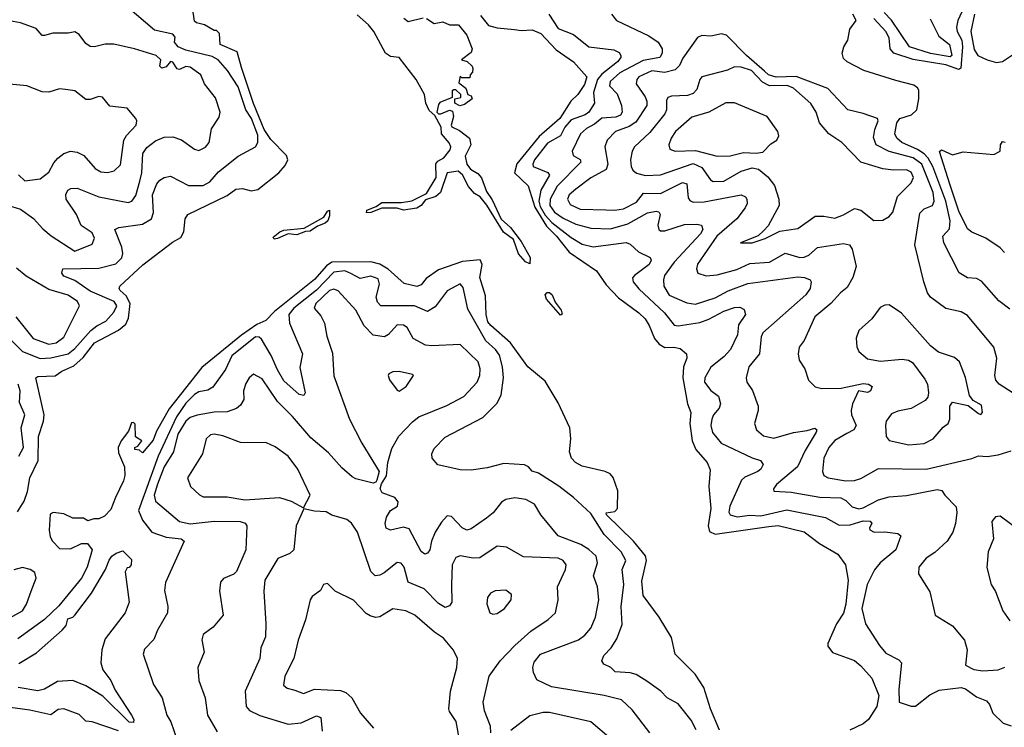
# Model space of a CAD drawing. Extents: x 1443846 to 1577407, y 839182 to 927291.
# Tile 142 of 256: x 1458512 to 1463033, y 907930 to 911179. Entities that reach past the tile are written whole.
import ezdxf

# ---------------------------------------------------------------- set-up
doc = ezdxf.new("R2010")
doc.units = 0

msp = doc.modelspace()

# ---------------------------------------------------------------- linework, layer by layer
at = {"layer": '0CON20XD'}
for points in [[(1458501.3, 908918.7), (1458531.9, 908968.1), (1458547.4, 909012.6), (1458558.2, 909075), (1458596.2, 909155), (1458598.7, 909265), (1458621.3, 909335), (1458624.1, 909365), (1458585.8, 909534.2), (1458595, 909540.8), (1458675, 909543.9), (1458705.6, 909565), (1458760.5, 909589.5), (1458802.8, 909627.2), (1458855, 909694.8), (1458965, 909753.5), (1458998.7, 909781.3), (1459011.7, 909808.3), (1459019.6, 909875), (1459001.4, 909911.4), (1458973.8, 909935), (1458967.9, 909945), (1458972.1, 909955), (1459077.3, 910052.7), (1459213, 910157), (1459251.3, 910178.7), (1459266.2, 910205), (1459272.2, 910265), (1459284.3, 910285), (1459465, 910371.6), (1459505, 910401.1), (1459535, 910403.3), (1459575, 910392.3), (1459605, 910399), (1459701.2, 910475), (1459730.7, 910509.3), (1459743.8, 910535), (1459737.1, 910555), (1459665, 910628.4), (1459635, 910674.2), (1459585, 910793.5), (1459530.8, 910959.2), (1459511.1, 911031.1), (1459432.5, 911065), (1459430, 911115), (1459415, 911130), (1459405, 911130), (1459360, 911155), (1459323.8, 911163.8), (1459315, 911172.5), (1459306, 911235)], [(1459595, 910594.4), (1459605.5, 910614.5), (1459605, 910648.2), (1459576.7, 910725), (1459550.6, 910765), (1459515, 910870), (1459465.5, 910945.5), (1459422.8, 910995), (1459395, 911009.3), (1459275, 911038.8), (1459239.6, 911055), (1459223.2, 911075), (1459225, 911098), (1459215, 911112.7), (1459131.1, 911131.1), (1459006.9, 911236.9)], [(1462847, 911235), (1462820.6, 911175), (1462814, 911145), (1462817.3, 911125), (1462838.2, 911085), (1462841.3, 911055), (1462833.6, 910956.4), (1462825, 910949.6), (1462765, 910971.1), (1462615, 910996.3), (1462525.6, 911025.6), (1462509.2, 911045), (1462504.7, 911095), (1462490, 911125), (1462434, 911185)], [(1460855, 910058), (1460835, 910066.8), (1460803, 910103), (1460779.2, 910169.2), (1460733, 910203), (1460657, 910327), (1460627.1, 910365), (1460601.1, 910381.1), (1460573.5, 910413.5), (1460545, 910465.8), (1460525, 910483.3), (1460474.8, 910475.2), (1460444.4, 910385), (1460422.4, 910367.6), (1460375, 910351.5), (1460355, 910326.2), (1460335, 910312.9), (1460275, 910304.6), (1460245, 910313.2), (1460175, 910313.8), (1460125, 910292.9), (1460105, 910291.9), (1460105.6, 910305), (1460148.6, 910321.4), (1460175, 910339.6), (1460265, 910339.5), (1460313.1, 910346.9), (1460379.6, 910380.4), (1460424.6, 910455), (1460423.2, 910516.8), (1460431.5, 910528.5), (1460458.9, 910545), (1460488.6, 910581.4), (1460491.1, 910595), (1460483.7, 910613.7), (1460448.2, 910655), (1460447.2, 910685), (1460418.5, 910738.5), (1460391.6, 910761.6), (1460376.8, 910795), (1460371.1, 910835), (1460332.9, 910905), (1460255, 911004.6), (1460215, 911010), (1460191.8, 911025), (1460137.5, 911125), (1460113.6, 911155), (1460061.3, 911201.3)], [(1460275.4, 911185.4), (1460295, 911170), (1460365, 911187.5)], [(1460380, 911185), (1460415, 911161.2), (1460455, 911169.2), (1460485, 911156), (1460526.2, 911155), (1460565, 911107.5), (1460590, 911045), (1460585, 911027.5), (1460540, 910995), (1460566.4, 910986.4), (1460590, 910965), (1460592.5, 910955), (1460591.7, 910938.3), (1460580, 910925), (1460578.3, 910911.7), (1460542.5, 910912.5), (1460535, 910920), (1460528.3, 910888.3), (1460560, 910865), (1460570, 910835), (1460585, 910830), (1460590, 910815), (1460555, 910790), (1460533, 910783), (1460510, 910795), (1460510, 910815), (1460538.3, 910821.7), (1460537.5, 910835), (1460515, 910857.5), (1460505, 910857.5), (1460498.3, 910851.7), (1460498.3, 910821.7), (1460441.9, 910798.1), (1460435, 910790), (1460427.8, 910755), (1460435, 910746.9), (1460445, 910746.5), (1460485, 910764.2), (1460498.6, 910758.6), (1460503.5, 910735), (1460493.8, 910695), (1460496.8, 910686.8), (1460530.8, 910670.8), (1460576.7, 910635), (1460584, 910604), (1460557.8, 910552.2), (1460564.9, 910514.9), (1460582.6, 910492.6), (1460615, 910472.9), (1460633.2, 910453.2), (1460655, 910390.6), (1460681.4, 910351.4), (1460722.4, 910262.4), (1460765.2, 910225.2), (1460815, 910160.4), (1460856.2, 910086.2), (1460855, 910058)], [(1460628.3, 911198.3), (1460665, 911151.5), (1460705, 911141.7), (1460784.5, 911134.5), (1460815, 911129.1), (1460865, 911132.2), (1460905, 911115.7), (1460975, 911040.6), (1461055.7, 910985.7), (1461116, 910916), (1461105, 910881.1), (1461074.4, 910835), (1461043.4, 910805), (1460991.5, 910725), (1460897.6, 910642.4), (1460795, 910517.7), (1460784.3, 910475), (1460846.7, 910416.7), (1460877.9, 910317.9), (1460931.3, 910231.3), (1460977.2, 910185), (1461035, 910110.8), (1461161.4, 910025), (1461205, 909961.1), (1461261.1, 909901.1), (1461355, 909833.1), (1461384.1, 909805), (1461403.1, 909775), (1461426.6, 909715), (1461448.3, 909688.3), (1461475, 909673.5), (1461515.3, 909675.3), (1461545, 909669.4), (1461574.2, 909645), (1461575.5, 909625), (1461559.6, 909585), (1461557.5, 909535), (1461578.8, 909415), (1461594.2, 909375), (1461590, 909325), (1461600.3, 909245), (1461616.4, 909205), (1461669.3, 909145), (1461682.2, 909112.2), (1461676.6, 909035), (1461685.9, 908935), (1461673.8, 908855), (1461679.5, 908829.5), (1461705, 908817.2), (1461952.5, 908852.5), (1461995, 908856.7), (1462115, 908827.5), (1462185, 908773.9), (1462269.5, 908725), (1462304.2, 908675), (1462316, 908605), (1462306.2, 908495), (1462295, 908454.4), (1462262.3, 908405), (1462222.9, 908315), (1462222.3, 908302.3), (1462245, 908273.3), (1462345, 908236.9), (1462375, 908211.8), (1462425.4, 908155), (1462457.2, 908075), (1462448.2, 908025), (1462410, 907965), (1462385, 907945.8), (1462323.3, 907916.7)], [(1460942, 911205), (1460985, 911138.8), (1461055, 911110.8), (1461125, 911054.8), (1461240.3, 911040.3), (1461265, 911028.2), (1461272.9, 911015), (1461272.3, 911005), (1461256.5, 910985), (1461185, 910928.8), (1461165.6, 910905), (1461146.1, 910845), (1461151.6, 910795), (1461125.7, 910755), (1461108.1, 910741.9), (1461045, 910718.3), (1461015, 910685.7), (1460994.6, 910645.4), (1460935, 910612.1), (1460875.3, 910535), (1460867.8, 910515), (1460870.4, 910505), (1460936.5, 910476.5), (1460944.7, 910465), (1460904.3, 910395.7), (1460896.2, 910345), (1460901.3, 910321.3), (1460925, 910280.9), (1460955, 910247.8), (1461045, 910178.3), (1461095, 910148.1), (1461145, 910135.2), (1461296.4, 910156.4), (1461315, 910147.8), (1461353.2, 910113.2), (1461406.7, 910086.7), (1461411.5, 910075), (1461402.9, 910055), (1461334.5, 910005), (1461326.7, 909993.3), (1461328.9, 909975), (1461355, 909942.3), (1461472.5, 909832.5), (1461516.8, 909776.8), (1461535, 909773.2), (1461635, 909788.7), (1461676.3, 909803.7), (1461745, 909840.8), (1461795, 909857.8), (1461818.5, 909858.5), (1461838.8, 909848.8), (1461845.4, 909825), (1461812.1, 909777.9), (1461808, 909732), (1461776, 909665), (1461745, 909631.1), (1461686.1, 909583.9), (1461658.2, 909535), (1461656.4, 909515), (1461685, 909475.5), (1461720.2, 909450.2), (1461730.7, 909415), (1461724.6, 909395), (1461698.2, 909365), (1461690.3, 909345), (1461686, 909315), (1461693.2, 909283.2), (1461732.5, 909235), (1461875, 909167.5), (1461914.2, 909155), (1461926.2, 909136.2), (1461915, 909115.6), (1461901.5, 909105), (1461841.7, 909078.3), (1461826.9, 909065), (1461773.4, 908945), (1461768.2, 908918.2), (1461775, 908905.7), (1461806.4, 908896.4), (1461865, 908903.6), (1461915, 908900.5), (1462035, 908929), (1462212.6, 908892.6), (1462275, 908858.1), (1462325, 908859.8), (1462385, 908877.7), (1462416.7, 908876.7), (1462425.5, 908865), (1462414.5, 908845), (1462415.7, 908835.7), (1462435.5, 908825.5), (1462485, 908826.9), (1462545, 908819.4), (1462558.8, 908808.8), (1462535.9, 908745), (1462463.3, 908685), (1462437.8, 908652.2), (1462404.2, 908585.8), (1462379.3, 908475), (1462396.7, 908405), (1462460, 908305), (1462490.1, 908270.1), (1462548.8, 908238.8), (1462560.6, 908225), (1462549.5, 908105), (1462550.9, 908045), (1462605, 908026.8), (1462625, 908027), (1462691.2, 908078.8), (1462735, 908100.2), (1462835, 908113.2), (1462855, 908105.9), (1462905, 908069.3), (1462951.5, 908051.5), (1462965.6, 908035), (1462980.6, 907995), (1463028.4, 907948.4), (1463065, 907935.9)], [(1461230, 911205), (1461251.9, 911175), (1461400.9, 911105), (1461444.6, 911075), (1461461.5, 911045), (1461462.2, 911025), (1461451.4, 911005), (1461375, 910991.8), (1461268.4, 910935), (1461223.3, 910895), (1461220.3, 910875), (1461255, 910838.2), (1461276, 910785), (1461278.4, 910755), (1461270.2, 910739.8), (1461249, 910731), (1461185, 910726.6), (1461151.6, 910698.4), (1461115, 910679.8), (1461086.8, 910655), (1461048.8, 910575), (1461054.2, 910555), (1461085, 910536.5), (1461088.2, 910525), (1460979.8, 910415), (1460948.5, 910355), (1460946.9, 910325), (1460968.2, 910295), (1461007.7, 910267.7), (1461065, 910239.8), (1461135, 910221.6), (1461225, 910218.7), (1461305, 910241.2), (1461395, 910291.8), (1461435, 910300), (1461446.7, 910296.7), (1461453.5, 910285), (1461442.4, 910235), (1461446.2, 910216.2), (1461455, 910210), (1461475, 910210), (1461565, 910238.9), (1461620.7, 910240.7), (1461642.5, 910235), (1461648.2, 910215), (1461638.4, 910195), (1461516.7, 910065), (1461473.5, 910005), (1461467.6, 909985), (1461470, 909955), (1461494.6, 909914.6), (1461575, 909879.1), (1461615, 909872.4), (1461705, 909902.2), (1461765, 909934), (1461855, 909968.1), (1462085, 909997.5), (1462116.2, 909995), (1462142.5, 909985), (1462146.7, 909975), (1462142.5, 909945), (1462122.5, 909915), (1461925, 909740.6), (1461917.3, 909722.7), (1461908.9, 909645), (1461860.5, 909585), (1461847.5, 909535), (1461850.6, 909515), (1461876.9, 909476.9), (1461902.5, 909405), (1461902.5, 909385), (1461885.6, 909325), (1461895.6, 909295), (1461927.7, 909267.7), (1461975, 909257.3), (1462065, 909283.8), (1462128.1, 909291.9), (1462162.9, 909302.9), (1462171.9, 909295), (1462169.5, 909285), (1462119.4, 909200.6), (1462083.5, 909125), (1461987.8, 909045), (1461973.1, 909025), (1461975, 909014.4), (1462055, 909009), (1462186.6, 908986.6), (1462282.7, 908982.7), (1462305, 908971.3), (1462335, 908942.7), (1462365, 908933.6), (1462385, 908937.3), (1462455, 908973.9), (1462505, 908987.7), (1462584.2, 908994.2), (1462725, 909021.5), (1462747.1, 909017.1), (1462760.8, 908995), (1462812.8, 908942.8), (1462816.2, 908916.2), (1462809.6, 908865), (1462796.5, 908825), (1462771.1, 908785), (1462715, 908732.1), (1462675, 908706.4)], [(1463059.1, 909849.1), (1463008.7, 909888.7), (1462928.3, 909978.3), (1462905, 909990), (1462865, 909992.9), (1462826.2, 910016.2), (1462755.5, 910155), (1462751.8, 910185), (1462781.1, 910218.9), (1462784.4, 910255), (1462764.8, 910345.2), (1462705.7, 910505), (1462683.8, 910543.8), (1462665, 910563), (1462635, 910582.8), (1462562.5, 910615), (1462539.7, 910635), (1462531.2, 910655), (1462540.2, 910705), (1462553.9, 910725), (1462607.8, 910742.2), (1462631.8, 910765), (1462640.6, 910815), (1462640.3, 910855), (1462635, 910866.1), (1462617.5, 910877.5), (1462535, 910899.7), (1462389.1, 910945), (1462312, 910985), (1462295, 911000), (1462289.2, 911025), (1462296, 911055), (1462314.4, 911085.6), (1462324, 911135), (1462352.5, 911175), (1462338, 911205)], [(1462692.8, 911182.8), (1462733.3, 911103.3), (1462781.6, 911065), (1462793.2, 911015), (1462785, 911008.9), (1462695, 911023.1), (1462598, 911055), (1462516, 911176), (1462481.6, 911211.6)], [(1462896.2, 911203.8), (1462880.2, 911125), (1462895, 911042.5), (1462912, 911015), (1462955, 910993.9), (1462997.2, 910982.8), (1463025, 910987.5), (1463085, 911026.2)], [(1458475, 910321.1), (1458515, 910308.8), (1458575, 910266.7), (1458618.1, 910218.1), (1458656.4, 910186.4), (1458765, 910115.8), (1458845, 910148.6), (1458855.4, 910175), (1458845, 910199.5), (1458793.4, 910233.4), (1458772.7, 910285), (1458725.4, 910355), (1458723.9, 910376.1), (1458733.2, 910396.8), (1458746.1, 910403.9), (1458775, 910405.4), (1458875, 910365.7), (1459010.2, 910339.8), (1459026.5, 910345), (1459045, 910372.2), (1459063.3, 910436.7), (1459072.4, 910475), (1459077.8, 910565), (1459095, 910591.5), (1459135, 910623.3), (1459175, 910639.7), (1459215, 910641.2), (1459255, 910627.2), (1459315, 910584.5), (1459335, 910577.8), (1459365, 910593.3), (1459381.1, 910615), (1459392.7, 910677.3), (1459428.2, 910731.8), (1459432.5, 910755), (1459410.2, 910820.2), (1459360.8, 910885), (1459344.2, 910925), (1459295, 910961.2), (1459275, 910964.4), (1459245, 910950), (1459235, 910952.5), (1459215, 910983.3), (1459205, 910986.2), (1459185, 910962.5), (1459165, 910955.8), (1459155.8, 910965), (1459160, 910995), (1459138.2, 911015), (1459039.2, 911045), (1458943.8, 911066.2), (1458903.6, 911066.4), (1458855, 911054.1), (1458835, 911055.4), (1458815, 911069.6), (1458785, 911111.1), (1458765, 911123.3), (1458735, 911116.7), (1458663.2, 911116.8), (1458625, 911106), (1458615, 911106.2), (1458587.8, 911137.8), (1458515, 911164), (1458465, 911173.7)], [(1463074.5, 909464.5), (1463009.6, 909505), (1462994, 909524), (1462990.5, 909545), (1462998.8, 909625), (1462985.3, 909675.3), (1462865, 909820.5), (1462835, 909836.9), (1462765, 909853.1), (1462695, 909904.6), (1462680.8, 909925), (1462664.1, 909975), (1462622.9, 910145), (1462645, 910290.8), (1462665, 910310.4), (1462704.3, 910325.7), (1462711.7, 910345), (1462706.2, 910385), (1462655.1, 910515.1), (1462615, 910544.6), (1462505, 910573.8), (1462445, 910604.3), (1462432.6, 910637.4), (1462438.6, 910675), (1462454, 910715), (1462450.4, 910725), (1462385, 910748.9), (1462314.7, 910764.7), (1462222.4, 910862.4), (1462077.6, 910917.6), (1461985, 910915.4), (1461950, 910925), (1461931.9, 910941.9), (1461849.6, 911015), (1461758.4, 911108.4), (1461735, 911114.6), (1461685, 911102.9), (1461645, 911106.2), (1461625, 911096.7), (1461557.7, 911002.3), (1461541.2, 910968.8), (1461521.6, 910948.4), (1461475, 910936.3), (1461415, 910943.3), (1461355, 910916.8), (1461345.4, 910905), (1461342.5, 910885), (1461384.3, 910825), (1461392.4, 910805), (1461391.9, 910785), (1461341.7, 910708.3), (1461311.4, 910688.6), (1461247.3, 910665), (1461209.2, 910625), (1461198.7, 910595), (1461212.5, 910515), (1461205, 910490.6), (1461135, 910453.4), (1461065, 910401.4), (1461035.3, 910375), (1461026.8, 910355), (1461040.4, 910330.4), (1461085, 910309.6), (1461203.8, 910306.2), (1461245, 910303.9), (1461285, 910309.8), (1461345, 910341.2), (1461377, 910383), (1461455, 910381.2), (1461555, 910430.6), (1461575.3, 910425.3), (1461581, 910361), (1461588.8, 910348.8), (1461605, 910341.6), (1461655, 910341.9), (1461825, 910374.5), (1461845, 910365.6), (1461851.1, 910355), (1461852.7, 910335), (1461843.6, 910315), (1461804.7, 910265), (1461714, 910185), (1461625, 910055.7), (1461620.5, 910035), (1461625.6, 910015.6), (1461665, 910002.5), (1461715, 910008), (1461805, 910031.4), (1461865, 910058.9), (1461955, 910065.2), (1462026.4, 910106.4), (1462095, 910087.5), (1462115, 910088), (1462135, 910097.4), (1462175, 910132.3), (1462295, 910151.2), (1462322, 910145), (1462334.4, 910125), (1462353.5, 910045), (1462337.5, 909995), (1462311.1, 909948.9), (1462280.9, 909925), (1462236.9, 909875), (1462162.7, 909815), (1462115, 909706), (1462091.9, 909675), (1462087.5, 909645), (1462091.5, 909615), (1462117.1, 909575), (1462133.7, 909523.7), (1462165, 909492.9), (1462195.6, 909485.6), (1462285, 909486.2), (1462385, 909508.4), (1462410, 909505), (1462426.2, 909495), (1462418.6, 909475), (1462405, 909467.3), (1462364.6, 909475.4), (1462335.9, 909415), (1462330.6, 909385), (1462332.2, 909365), (1462353.1, 909315), (1462342.5, 909295), (1462311, 909279), (1462255, 909247.2), (1462227.3, 909215), (1462204, 909165), (1462198.2, 909105), (1462205.3, 909085.3), (1462223.8, 909075), (1462305, 909061.1)], [(1461875, 910154.3), (1461935, 910174.3), (1462002.5, 910207.5), (1462085, 910220), (1462165, 910276), (1462205, 910277.2), (1462255, 910267.5), (1462295, 910282.5), (1462345, 910311.8), (1462375, 910303.6), (1462435, 910257.1), (1462475, 910258.6), (1462505, 910275.6), (1462521.5, 910295), (1462543.4, 910366.6), (1462605, 910429.2), (1462616.1, 910453.9), (1462605, 910478.5), (1462585, 910489.6), (1462525, 910487.9), (1462475, 910493.9), (1462374.2, 910524.2), (1462286.7, 910615), (1462228.1, 910655), (1462184.5, 910705), (1462169.4, 910755), (1462144.5, 910794.5), (1462065, 910864.2), (1462036.4, 910876.4), (1461955.4, 910874.6), (1461922.4, 910892.4), (1461872.6, 910945), (1461825, 910961.5), (1461795, 910962.3), (1461762.2, 910947.8), (1461645, 910916.9), (1461634.7, 910905), (1461621.2, 910858.8), (1461605, 910840.4), (1461578.5, 910831.5), (1461505, 910828.2), (1461488.8, 910821.2), (1461482.6, 910807.4), (1461482.2, 910765), (1461473.8, 910746.2), (1461405, 910660.9), (1461334.6, 910595), (1461324.7, 910575), (1461317.3, 910535), (1461320, 910505), (1461328.2, 910488.2), (1461344.7, 910474.7), (1461385, 910463.5), (1461455, 910466.7), (1461605, 910519), (1461645, 910500), (1461683.6, 910443.6), (1461696.2, 910436.2), (1461745, 910438), (1461825, 910483.3), (1461875, 910498.6), (1461905, 910492.5), (1461947.5, 910457.5), (1461977.7, 910417.7), (1461998.1, 910355), (1461999.7, 910325), (1461948.3, 910231.7), (1461929.7, 910210.3), (1461902.9, 910187.1), (1461822.5, 910155), (1461875, 910154.3)], [(1458506.2, 910466.2), (1458535, 910439.2), (1458605, 910448.6), (1458645, 910479.5), (1458668, 910522), (1458686.8, 910543.2), (1458715, 910564.6), (1458745, 910574.7), (1458775, 910571.1), (1458805.8, 910555.8), (1458858.1, 910495), (1458885, 910480), (1458915, 910477.1), (1458945, 910484.3), (1458975, 910512.5), (1458989.7, 910625), (1459002.2, 910647.8), (1459046, 910695), (1459050.4, 910715), (1459045.3, 910725.3), (1459005, 910773.3), (1458925, 910782.5), (1458892.6, 910822.6), (1458875, 910825.5), (1458835, 910812.9), (1458815, 910813.1), (1458765, 910852.2), (1458721.9, 910858.1), (1458695, 910861.5), (1458645, 910845.8), (1458615, 910847.5), (1458545, 910875.6), (1458465, 910883.1)], [(1461715, 910552.1), (1461775, 910554.2), (1461835, 910569.5), (1461893.9, 910566.1), (1461925, 910570.8), (1461961.1, 910608.9), (1461989.2, 910625), (1461998.2, 910645), (1461993.3, 910665), (1461944.4, 910735), (1461795, 910797.1), (1461755, 910796.4), (1461675.9, 910754.1), (1461599, 910731), (1461524.2, 910665), (1461504.1, 910635), (1461493.1, 910605), (1461498, 910585), (1461522.5, 910575), (1461615, 910578), (1461715, 910552.1)], [(1463035, 910109.7), (1463015, 910130.9), (1462948.1, 910175), (1462885, 910203), (1462865, 910218.4), (1462825, 910299.6), (1462783.1, 910423.1), (1462736, 910574), (1462745, 910581.4), (1462795, 910557.9), (1462845, 910571.6), (1462985, 910560), (1463014.4, 910575.6), (1463016.1, 910605), (1463025, 910619.4), (1463037.1, 910617.1)], [(1458455, 909723.5), (1458525, 909655.8), (1458605, 909623.2), (1458655, 909625.5), (1458735, 909644.4), (1458765, 909669.4), (1458839, 909751), (1458866.4, 909773.6), (1458907.9, 909795), (1458943.5, 909836.5), (1458957.1, 909865), (1458945.9, 909885), (1458835, 909932.5), (1458765, 909980.6), (1458715, 910001.1), (1458704.7, 910015), (1458710, 910035), (1458875, 910038.4), (1458952.8, 910057.2), (1458980.4, 910085), (1458985.4, 910105.4), (1458980, 910135), (1458948, 910215), (1458967.5, 910225), (1459075, 910240.6), (1459116.4, 910265), (1459126.3, 910293.7), (1459121.2, 910375), (1459140.8, 910425), (1459155, 910442.1), (1459175, 910453.5), (1459205, 910460), (1459286.9, 910416.9), (1459355, 910417.2), (1459385, 910434.1), (1459425, 910479.6), (1459515, 910552.2), (1459595, 910594.4)], [(1459680.7, 910170.7), (1459675, 910180), (1459706.5, 910205), (1459725, 910211.8), (1459818.7, 910221.3), (1459907.7, 910272.3), (1459925, 910299.4), (1459935, 910304.2), (1459935, 910277.5), (1459926.8, 910255), (1459915, 910244.8), (1459879.2, 910230.8), (1459845, 910208.4), (1459823.7, 910206.3), (1459785, 910190.5), (1459745, 910195.5), (1459695, 910174.1), (1459680.7, 910170.7)], [(1461726, 907916), (1461684.2, 908014.2), (1461652.8, 908112.8), (1461613.1, 908173.1), (1461522.5, 908265), (1461505, 908342), (1461448.1, 908435), (1461374.8, 908535), (1461369, 908601), (1461390.2, 908695), (1461386.4, 908716.4), (1461330.9, 908785), (1461206.5, 908905), (1461205.7, 908915), (1461245, 908920), (1461256.4, 908935), (1461258.7, 909015), (1461237.4, 909077.4), (1461224, 909094), (1461200, 909105), (1461095, 909128.2), (1461064.4, 909145), (1461045.6, 909165), (1461037.1, 909195), (1461042, 909255), (1461038, 909305), (1460985, 909420), (1460925, 909519.4), (1460845, 909585.6), (1460765.3, 909695), (1460675, 909774.2), (1460662.2, 909792.2), (1460653.6, 909825), (1460651, 909911), (1460624.4, 909995), (1460635.2, 910055), (1460626.2, 910076.2), (1460545, 910068.4), (1460435, 910030.3), (1460378.9, 909991.1), (1460355, 909961.8), (1460335, 909953.4), (1460277.8, 909967.8), (1460203.9, 910033.9), (1460165, 910056.3), (1460125, 910067.4), (1459945, 910065.8), (1459920.6, 910049.4), (1459865, 909986.1), (1459681.2, 909838.8), (1459642.2, 909797.8), (1459601.3, 909778.7), (1459530.3, 909729.7), (1459348.6, 909581.4), (1459198.5, 909391.5), (1459140.5, 909289.5), (1459125, 909248.8), (1459075, 909190), (1459061.7, 909201.7), (1459040, 909205), (1459040, 909215), (1459055, 909220), (1459072.5, 909245), (1459043.9, 909263.9), (1459041.7, 909321.7), (1459035, 909330), (1459025, 909327.5), (1459010.7, 909289.3), (1458977.8, 909245), (1458964.2, 909215), (1458965, 909190), (1458993.1, 909125), (1458994.5, 909085.5), (1458989.1, 909060.9), (1458951.9, 908985), (1458930, 908930), (1458900.8, 908899.2), (1458875, 908886.2), (1458852.3, 908887.7), (1458825, 908877.5), (1458805, 908890), (1458755, 908890), (1458715, 908909.4), (1458665, 908915.6), (1458651.4, 908908.6), (1458646.9, 908835), (1458650.9, 908805), (1458662, 908785), (1458695, 908751.1), (1458745, 908749.4), (1458795, 908773.3), (1458823.6, 908773.6), (1458844, 908745), (1458821.2, 908665), (1458796.2, 908613.8), (1458692.1, 908487.9), (1458625.2, 908424.8), (1458503.4, 908336.6)], [(1458493.6, 909815), (1458573.5, 909715), (1458645, 909689), (1458679.1, 909695), (1458715, 909721.8), (1458786.2, 909865), (1458777.5, 909885), (1458735, 909914.7), (1458645, 909940), (1458540.9, 910000.9), (1458497.2, 910037.2)], [(1460033, 910013), (1460005, 910025.4), (1459955, 910018.9), (1459875, 909937.4), (1459770.5, 909855), (1459747.1, 909825), (1459750.3, 909785), (1459810, 909645), (1459797.9, 909582.1), (1459822.9, 909465), (1459816.8, 909453.2), (1459795, 909457.3), (1459725, 909520.5), (1459695, 909570.8), (1459666.8, 909636.8), (1459621.7, 909711.7), (1459611.7, 909721.7), (1459595, 909723), (1459485.6, 909635), (1459456.9, 909573.1), (1459398.2, 909491.8), (1459375, 909477.3), (1459335, 909469.5), (1459315, 909458.6), (1459275, 909417.6), (1459232.2, 909355), (1459147.2, 909175), (1459056.6, 908925), (1459075, 908880.4), (1459118.9, 908825), (1459185, 908802.2), (1459254, 908795), (1459267.5, 908785), (1459180.7, 908595), (1459177.2, 908557.2), (1459191.8, 908485), (1459190.5, 908455), (1459144.1, 908375.9), (1459127.8, 908332.2), (1459085, 908288), (1459078.1, 908265), (1459126.7, 908126.7), (1459165.5, 908065), (1459187.9, 907985), (1459205.2, 907955), (1459232.8, 907875)], [(1461618.6, 907918.6), (1461595, 907962.5), (1461535, 908036.9), (1461485.8, 908065), (1461455.8, 908095), (1461391.7, 908141.7), (1461342.5, 908172.5), (1461315, 908180.3), (1461246.7, 908185), (1461226.7, 908205), (1461195, 908220), (1461185.5, 908235), (1461195, 908260), (1461227.5, 908295), (1461253.8, 908336.2), (1461278, 908402), (1461274.3, 908485), (1461286.9, 908585), (1461278.2, 908655), (1461294.6, 908695), (1461273.5, 908735), (1461195.3, 908815), (1461135, 908912.1), (1461055.6, 908985.6), (1460987.2, 909037.2), (1460895, 909097.3), (1460865.8, 909105.8), (1460848.8, 909125), (1460830, 909135), (1460735, 909140.6), (1460659.1, 909120.9), (1460585, 909110.9), (1460535, 909111.5), (1460432.5, 909135), (1460406.2, 909165), (1460404.2, 909185), (1460415, 909210), (1460465, 909261.4), (1460638, 909352), (1460702.8, 909417.2), (1460722.1, 909455), (1460734.3, 909535), (1460729.2, 909585), (1460715, 909638.2), (1460696.3, 909665), (1460652.2, 909705), (1460569.6, 909849.6), (1460548.6, 909948.6), (1460535, 909966.7), (1460475, 909934.4), (1460419.8, 909860.2), (1460385, 909839.3), (1460324.8, 909864.8), (1460170.8, 909865), (1460155, 909881.1), (1460148.2, 909905), (1460163.6, 909965), (1460158.2, 909988.2), (1460125, 910000.7), (1460075, 909990), (1460033, 910013)], [(1461405.5, 907905), (1461325, 908010), (1461275, 908056.2), (1461196.2, 908075), (1460953.8, 908115), (1460887.1, 908147.1), (1460871.5, 908181.5), (1460868.5, 908205), (1460875, 908228.6), (1460903.8, 908266.2), (1461078.3, 908331.7), (1461107.7, 908352.3), (1461134.6, 908385), (1461155.4, 908435), (1461171.8, 908515), (1461165.4, 908575), (1461146.2, 908625), (1461165.9, 908685), (1461158.7, 908715), (1461125, 908746.1), (1461088.5, 908768.5), (1460985, 908808.9), (1460904.4, 908905), (1460875.7, 908955), (1460836.7, 908975), (1460785, 908982.7), (1460744.6, 908975.4), (1460725, 908962.9), (1460686.4, 908915), (1460655, 908889.6), (1460585, 908840.5), (1460565, 908834.6), (1460543.5, 908845), (1460495, 908897.8), (1460475, 908900), (1460448.3, 908871.7), (1460419.2, 908825), (1460402.7, 908785), (1460395, 908744), (1460385, 908729.2), (1460372.5, 908725), (1460355, 908737.1), (1460300.9, 908840.9), (1460275, 908848.2), (1460214.5, 908834.5), (1460195, 908844), (1460190, 908865), (1460196.2, 908895), (1460214.5, 908925), (1460246.7, 908945), (1460250.4, 908965), (1460234.4, 908985), (1460175.8, 909005.8), (1460167.1, 909025), (1460173, 909047), (1460195.7, 909085), (1460201.9, 909145), (1460220, 909210), (1460253.1, 909266.9), (1460315, 909331.9), (1460345.3, 909354.7), (1460473.2, 909406.8), (1460550.9, 909449.1), (1460612.1, 909515), (1460624.6, 909545), (1460626.7, 909575), (1460617.2, 909607.2), (1460535, 909687.7), (1460405, 909680.6), (1460375, 909684.3), (1460319.4, 909715), (1460291.1, 909765), (1460275, 909775.9), (1460245, 909778), (1460205, 909733.3), (1460186.6, 909723.4), (1460135, 909730), (1460092.9, 909772.9), (1460055, 909845.5), (1459975, 909933.8), (1459955, 909941.4), (1459935, 909934.8), (1459871.8, 909875), (1459864.7, 909855), (1459895, 909818.6), (1459912.1, 909785), (1459922.7, 909725), (1459947.8, 909647.8), (1459955, 909543.3), (1460026.4, 909345), (1460082.7, 909235), (1460162.5, 909105), (1460152.5, 909065), (1460147.5, 909055), (1460135, 909050), (1460055, 909070), (1460039.1, 909079.1), (1459991.3, 909121.3), (1459930, 909190), (1459848.5, 909258.5), (1459765, 909356.2), (1459696, 909426), (1459625, 909529.1), (1459585, 909551.4), (1459565, 909534.3), (1459550.9, 909509.1), (1459540, 909475), (1459540.5, 909435), (1459525, 909408.6), (1459507.1, 909392.9), (1459465, 909377.8), (1459405, 909376.3), (1459326.6, 909363.4), (1459295, 909351.8), (1459275, 909335.8), (1459237.4, 909275), (1459218.1, 909195), (1459175, 909125.9), (1459144, 909046), (1459128.9, 908995), (1459135, 908967.5), (1459245, 908874.1), (1459295, 908863.6), (1459405, 908875.8), (1459524.2, 908874.2), (1459546.4, 908866.4), (1459554.6, 908855), (1459550, 908745), (1459507.1, 908645), (1459495, 908632.7), (1459447.3, 908612.7), (1459433.8, 908596.2), (1459429.4, 908555), (1459445.6, 908445), (1459399.8, 908390.2), (1459353.6, 908356.4), (1459348.9, 908331.1), (1459359.1, 908275), (1459330.5, 908205), (1459334.5, 908144.5), (1459363.8, 908065), (1459374.2, 907985), (1459418.7, 907908.7)], [(1460995, 909822), (1460930.3, 909895), (1460924.2, 909915.8), (1460933.4, 909926.6), (1460945, 909925.9), (1460957.6, 909915), (1460971.3, 909881.3), (1460998.2, 909845), (1461003, 909827), (1460995, 909822)], [(1462595, 909227.2), (1462665, 909233.6), (1462706.9, 909255), (1462752.1, 909307.9), (1462776, 909325), (1462782.9, 909345), (1462784, 909405), (1462795, 909423.3), (1462867.5, 909407.5), (1462915, 909370), (1462925, 909366.7), (1462933.3, 909375), (1462928.8, 909408.8), (1462890.8, 909430.8), (1462873.2, 909453.2), (1462855.4, 909535.4), (1462827.6, 909607.6), (1462805, 909628), (1462731.7, 909651.7), (1462695, 909681.2), (1462561.7, 909831.7), (1462505, 909869.2), (1462485, 909867.5), (1462463.4, 909856.6), (1462425, 909805.7), (1462365, 909751.2), (1462353, 909717), (1462356.8, 909676.8), (1462365.7, 909655), (1462405, 909622.1), (1462465, 909610.7), (1462565, 909620), (1462594, 909615), (1462611.9, 909605), (1462667.9, 909527.9), (1462680, 909505), (1462686, 909466), (1462682, 909445), (1462669.3, 909430.7), (1462606.1, 909393.9), (1462545, 909381.8), (1462515, 909368.7), (1462491.2, 909335), (1462488.2, 909315), (1462490.6, 909265), (1462505, 909247.1), (1462595, 909227.2)], [(1460255, 909472.5), (1460285.8, 909495), (1460320, 909545), (1460315, 909550), (1460255, 909564.2), (1460225, 909562), (1460207.7, 909552.3), (1460204, 909545), (1460210, 909525), (1460245, 909477.5), (1460255, 909472.5)], [(1458507.8, 909175), (1458529.1, 909215), (1458517.8, 909305), (1458536, 909365), (1458510.5, 909420.5), (1458513.2, 909475), (1458504.7, 909505)], [(1459815, 908936.7), (1459846, 908995), (1459788.5, 909115), (1459744.4, 909175), (1459685, 909218.2), (1459645, 909236.4), (1459525, 909238), (1459445, 909268.8), (1459405, 909275.9), (1459387.8, 909272.2), (1459367.8, 909255), (1459351.5, 909185), (1459281.8, 909075), (1459295.6, 909035), (1459336.7, 908996.7), (1459355, 908987.9), (1459465, 908988.2), (1459545, 908974.7), (1459704.6, 908984.6), (1459757.8, 908967.8), (1459815, 908936.7)], [(1462305, 909061.1), (1462345, 909062.8), (1462375, 909072), (1462455, 909117.6), (1462675, 909114.7), (1462885, 909163.5), (1462915, 909176.9), (1462955, 909172.7), (1463005, 909180.8), (1463065, 909198.9)], [(1460676, 907905), (1460674, 907935), (1460645.7, 908005), (1460640, 908045), (1460667.9, 908165), (1460718.5, 908235), (1460785.2, 908304.8), (1460859.1, 908370.9), (1460939.4, 908425), (1460971.9, 908455), (1460984.5, 908515), (1460981.5, 908575), (1461018.7, 908655), (1461021.6, 908675), (1461008.2, 908695), (1460985, 908706.1), (1460825, 908713.2), (1460747, 908757), (1460705, 908761.9), (1460625, 908707.5), (1460595, 908706.2), (1460535, 908716.4), (1460515, 908709.4), (1460498.4, 908675), (1460494.1, 908585.9), (1460495.7, 908504.3), (1460485, 908486.9), (1460465, 908480), (1460435, 908498.2), (1460368.5, 908565), (1460295.7, 908595.7), (1460277.2, 908665), (1460263.9, 908683.9), (1460245, 908686.5), (1460185, 908639.2), (1460165, 908627.7), (1460144.6, 908624.6), (1460125, 908645.8), (1460062.9, 908825), (1460035, 908866.9), (1460013.9, 908883.9), (1459945, 908903.6), (1459919.2, 908919.2), (1459865, 908921.8), (1459816.7, 908933.3), (1459781.8, 908855), (1459770, 908745), (1459752.4, 908727.6), (1459697.1, 908705), (1459636.9, 908605), (1459632.4, 908555), (1459642.2, 908405), (1459641, 908345), (1459619.1, 908295), (1459614.5, 908245), (1459547.9, 908095), (1459551.2, 908025), (1459567.5, 908007.5), (1459614, 907984), (1459743.9, 907943.9), (1459805, 907950.8), (1459875, 907982.3), (1459894.4, 907975), (1459901.2, 907911.2)], [(1463115, 908824.4), (1463015, 908899.5), (1462993.3, 908896.7), (1462976.9, 908875), (1462983.3, 908795), (1462959.4, 908735), (1462953, 908663), (1462972.5, 908585), (1462993.6, 908553.6), (1463027.3, 908465), (1463058.9, 908418.9)], [(1458507.4, 908222.6), (1458588.7, 908271.3), (1458707.3, 908375), (1458725, 908396.5), (1458732.6, 908427.4), (1458755, 908434.7), (1458765, 908444.7), (1458842, 908545), (1458905.2, 908654.8), (1458922.5, 908697.5), (1458935, 908715.7), (1458955, 908730), (1458985, 908740), (1459025, 908700), (1459023.3, 908675), (1459015, 908663.3), (1459005, 908662.5), (1458996.1, 908643.9), (1459014.2, 908505), (1458996.7, 908455), (1458904.3, 908335.7), (1458889.3, 908285), (1458883.6, 908225), (1458893.3, 908193.3), (1458930, 908145), (1458950.7, 908100.7), (1459025.4, 907985), (1459036.1, 907965), (1459035, 907951.4)], [(1462675, 908706.4), (1462641.4, 908665), (1462638.8, 908635), (1462691.7, 908551.7), (1462715.8, 908445), (1462796.2, 908395), (1462850.3, 908330.3), (1462862.9, 908285), (1462854.5, 908214.5), (1462893.3, 908195), (1462935, 908189.6), (1463005, 908193), (1463036.1, 908206.1)], [(1458415, 908404.9), (1458524.5, 908465), (1458542.3, 908495), (1458564.2, 908554.2), (1458587.1, 908615), (1458581.2, 908641.2), (1458559.2, 908655), (1458525, 908663.2), (1458485, 908652.5)], [(1460533.7, 907863.7), (1460516.3, 907956.3), (1460485, 908002), (1460482.7, 908015), (1460490.9, 908095), (1460519.4, 908205), (1460522, 908245), (1460503.2, 908283.2), (1460458.3, 908338.3), (1460416.2, 908366.2), (1460327.1, 908445), (1460285, 908464.5), (1460225, 908473.5), (1460165, 908437.7), (1460145, 908434.6), (1460120.8, 908440.8), (1460102.3, 908452.3), (1460045, 908512.9), (1459960, 908555), (1459925, 908590), (1459907.5, 908585), (1459892.5, 908557.5), (1459855, 908530), (1459845.7, 908515), (1459825, 908422.5), (1459790.5, 908329.5), (1459770.8, 908245), (1459729.6, 908165), (1459723.1, 908123.1), (1459740, 908110), (1459775, 908100), (1459815, 908085.5), (1459865, 908105.4), (1459985, 908098.1), (1460010, 908090), (1460037.5, 908065), (1460076.9, 907995), (1460136.4, 907926.4)], [(1460685, 908449.2), (1460705, 908452.2), (1460738, 908475), (1460769.2, 908515), (1460769.7, 908539.7), (1460745, 908559.4), (1460695, 908556.7), (1460674.2, 908545), (1460659.4, 908525), (1460656.8, 908496.8), (1460671.2, 908455), (1460685, 908449.2)], [(1459035, 907951.4), (1459015, 907953.3), (1458893.3, 908073.3), (1458815, 908120.5), (1458755.3, 908145.3), (1458685, 908140.7), (1458625, 908104.7), (1458595, 908097.7), (1458505, 908113.1)], [(1458965, 907913.6), (1458845, 907954.8), (1458815, 907957.5), (1458785, 907987.9), (1458715, 908014.6), (1458688.3, 908011.7), (1458655, 907986.9), (1458559, 908009), (1458434.3, 908025.7)], [(1461228.1, 907875), (1461135, 907954.5), (1460945, 907998.2), (1460915, 907998.2), (1460855, 907982.5), (1460766.5, 907915)]]:
    msp.add_lwpolyline(points, dxfattribs=at)

doc.saveas('drawing.dxf')
